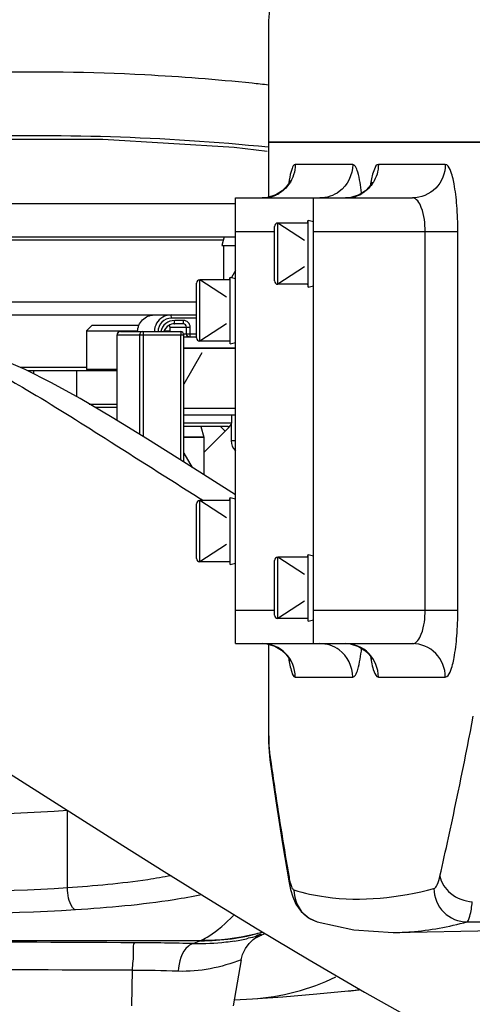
# Model space of a CAD drawing. Header units: millimetres. Extents: x 0 to 8410, y 0 to 5940.
# Tile 55 of 122: x 4877 to 4918, y 1620 to 1709. Entities that reach past the tile are written whole.
import ezdxf

# ---------------------------------------------------------------- set-up
doc = ezdxf.new("R2010")
doc.units = ezdxf.units.MM
doc.header["$LTSCALE"] = 462.55
doc.layers.get('0').update_dxf_attribs({"linetype": 'CONTINUOUS'})
for name, color, linetype in [('204102000021_DXF_DIMENSION', 7, 'CONTINUOUS'), ('304102000018DXF_CONTINUOUS_LINE', 7, 'CONTINUOUS'), ('304102000021DXF_CONTINUOUS_LINE', 7, 'CONTINUOUS'), ('304102000222DXF_CONTINUOUS_LINE', 7, 'CONTINUOUS'), ('304103000015DXF_CONTINUOUS_LINE', 7, 'CONTINUOUS'), ('304105000086DXF_CONTINUOUS_LINE', 7, 'CONTINUOUS'), ('304109000016DXF_CONTINUOUS_LINE', 7, 'CONTINUOUS'), ('501023000017DXF_CONTINUOUS_LINE', 7, 'CONTINUOUS'), ('501023000027DXF_CONTINUOUS_LINE', 7, 'CONTINUOUS'), ('501023000064DXF_CONTINUOUS_LINE', 7, 'CONTINUOUS'), ('501023000101DXF_CONTINUOUS_LINE', 7, 'CONTINUOUS'), ('604006000002DXF_CONTINUOUS_LINE', 7, 'CONTINUOUS'), ('604006000006DXF_CONTINUOUS_LINE', 7, 'CONTINUOUS'), ('604006000009DXF_CONTINUOUS_LINE', 7, 'CONTINUOUS'), ('R6-1500_CABLDXF_CONTINUOUS_LINE', 7, 'CONTINUOUS')]:
    doc.layers.add(name, color=color, linetype=linetype)
doc.styles.get("Standard").update_dxf_attribs({"font": 'txt', "width": 0.7})
doc.dimstyles.new('DIMSTYLE_14', dxfattribs={"dimtxt": 65, "dimasz": 50, "dimexe": 1, "dimexo": 0, "dimgap": 3.25, "dimtad": 0, "dimtih": 1, "dimtoh": 1, "dimdec": 1, "dimdsep": 46, "dimtxsty": 'Standard', "dimblk": '_FILLED', "dimblk1": '_FILLED', "dimblk2": '_FILLED', "dimcen": 0.09, "dimclrt": 5, "dimazin": 2, "dimtp": 0.5, "dimtm": 0.5, "dimtfac": 1, "dimtdec": 65535, "dimtofl": 0, "dimtmove": 0, "dimatfit": 3, "dimldrblk": '_FILLED', "dimfxl": 0, "dimtolj": 1, "dimarcsym": 0})

# ---------------------------------------------------------------- blocks, each defined once
blk = doc.blocks.new('*D27')
at = {"layer": '204102000021_DXF_DIMENSION', "color": 2, "linetype": 'Continuous'}
for start, end in [(290.15623, 360), (195, 265.20857)]:
    blk.add_arc((4713.774, 1829.561), 554.097, start, end, dxfattribs=at)
for points in [[(5274.106, 1779.229), (5267.87, 1829.561), (5257.124, 1779.996)], [(4201.766, 1641.055), (4178.557, 1686.151), (4185.56, 1635.919)]]:
    blk.add_solid(points, dxfattribs=at)
blk = doc.blocks.new('_FILLED')
at = {"color": 0, "linetype": 'ByBlock'}
blk.add_solid([(0, 0), (-1, 0.17), (-1, -0.17)], dxfattribs=at)

msp = doc.modelspace()

# ---------------------------------------------------------------- linework, layer by layer
at = {"color": 2, "linetype": 'Continuous'}
msp.add_circle((4716.272, 1829.561), 351, dxfattribs=at)
at = {"layer": '304102000018DXF_CONTINUOUS_LINE', "color": 7, "linetype": 'Continuous'}
for p, q in [((4899.723, 1697.561), (5083.554, 1697.561)), ((4899.723, 1697.561), (4899.723, 1692.624)), ((4896.774, 1692.561), (4912.673, 1692.561)), ((4896.774, 1652.561), (4896.774, 1692.561)), ((4903.774, 1652.561), (4903.774, 1692.561)), ((4896.774, 1652.561), (4912.673, 1652.561)), ((4899.723, 1652.493), (4899.723, 1644.383)), ((4901.595, 1631.085), (4901.595, 1631.084)), ((4904.102, 1627.591), (4904.104, 1627.59)), ((4910.947, 1626.632), (4946.74, 1627.321))]:
    msp.add_line(p, q, dxfattribs=at)
at = {"layer": '304102000018DXF_CONTINUOUS_LINE', "color": 9, "linetype": 'Continuous'}
for p, q in [((4899.75, 1697.561), (4899.75, 1692.633)), ((4907.308, 1695.561), (4902.142, 1695.561)), ((4915.623, 1695.561), (4909.61, 1695.561)), ((4896.774, 1689.561), (4900.274, 1689.561)), ((4903.774, 1689.561), (4916.747, 1689.561)), ((4913.799, 1655.561), (4913.799, 1689.561)), ((4916.747, 1655.561), (4916.747, 1689.561)), ((4896.774, 1655.561), (4900.274, 1655.561)), ((4903.774, 1655.561), (4916.747, 1655.561)), ((4899.75, 1652.485), (4899.75, 1644.383)), ((4902.142, 1649.561), (4907.308, 1649.561)), ((4909.61, 1649.561), (4915.623, 1649.561)), ((4899.75, 1644.383), (4899.723, 1644.383)), ((4899.855, 1642.561), (4899.857, 1642.141)), ((4899.855, 1642.561), (4899.915, 1642.138)), ((4901.58, 1631.601), (4901.595, 1631.085))]:
    msp.add_line(p, q, dxfattribs=at)
at = {"layer": '304102000018DXF_CONTINUOUS_LINE', "color": 7, "linetype": 'Continuous'}
for points in [[(4901.681, 1694.129), (4901.675, 1694.112), (4901.585, 1693.922), (4901.357, 1693.585), (4900.964, 1693.192), (4900.39, 1692.833), (4899.649, 1692.601), (4899.173, 1692.561)], [(4909.042, 1693.961), (4909.051, 1693.989), (4908.996, 1693.873), (4908.807, 1693.585), (4908.445, 1693.21), (4907.881, 1692.844), (4907.137, 1692.603), (4906.652, 1692.561)], [(4899.173, 1652.561), (4899.585, 1652.532), (4900.307, 1652.328), (4900.897, 1651.983), (4901.313, 1651.591), (4901.556, 1651.252), (4901.667, 1651.032), (4901.682, 1650.993)], [(4906.652, 1652.561), (4907.087, 1652.528), (4907.817, 1652.309), (4908.399, 1651.951), (4908.781, 1651.57), (4908.98, 1651.279), (4909.035, 1651.171)], [(4899.723, 1644.383), (4899.732, 1643.756), (4899.782, 1642.833), (4899.858, 1642.135)], [(4899.857, 1642.141), (4900.397, 1638.449), (4901.004, 1634.585), (4901.595, 1631.084)], [(4901.595, 1631.085), (4901.716, 1630.491), (4901.911, 1629.823), (4902.197, 1629.177), (4902.674, 1628.504), (4903.389, 1627.912), (4904.104, 1627.59)], [(4904.102, 1627.591), (4907.41, 1626.859), (4910.947, 1626.632)]]:
    msp.add_lwpolyline(points, dxfattribs=at)
at = {"layer": '304102000018DXF_CONTINUOUS_LINE', "color": 9, "linetype": 'Continuous'}
for centre, radius, start, end in [((4913.86, 1692.094), 12.438, 170.41493, 171.22029), ((4915.306, 1691.87), 13.902, 171.21431, 171.66369), ((4921.391, 1691.733), 12.66, 169.74661, 170.88867), ((4906.617, 1695.538), 2.987, 324.367, 327.117), ((4899.17, 1695.52), 2.959, 270.05284, 284.18248), ((4899.175, 1695.5), 2.938, 284.18383, 291.44767), ((4899.165, 1695.523), 2.963, 291.46833, 300.6667), ((4906.648, 1695.499), 2.937, 270.05344, 284.12241), ((4906.652, 1695.483), 2.921, 284.12456, 292.00793), ((4906.642, 1695.505), 2.946, 292.02501, 299.82915), ((4904.959, 1630.392), 2.929, 231.97102, 235.12745), ((4904.969, 1630.411), 2.95, 235.17062, 252.91035), ((4894.571, 3427.845), 1800.41, 270.732318, 271.567874)]:
    msp.add_arc(centre, radius, start, end, dxfattribs=at)
for points in [[(4902.142, 1695.561), (4902.142, 1694.944), (4901.936, 1694.299), (4901.575, 1693.798)], [(4907.308, 1695.561), (4907.308, 1694.656), (4906.817, 1693.671), (4906.088, 1693.134)], [(4909.61, 1695.561), (4909.61, 1694.99), (4909.436, 1694.397), (4909.125, 1693.917)], [(4901.575, 1693.798), (4901.338, 1693.468), (4901.026, 1693.182), (4900.676, 1692.974)], [(4909.045, 1693.798), (4908.799, 1693.456), (4908.473, 1693.16), (4908.107, 1692.95)], [(4906.088, 1693.134), (4905.596, 1692.772), (4904.958, 1692.561), (4904.347, 1692.561)], [(4906.088, 1651.989), (4905.596, 1652.351), (4904.958, 1652.561), (4904.347, 1652.561)], [(4907.308, 1649.561), (4907.308, 1650.467), (4906.817, 1651.452), (4906.088, 1651.989)], [(4901.58, 1631.601), (4901.612, 1631.415), (4901.65, 1631.229), (4901.7, 1631.046)], [(4901.7, 1631.046), (4901.736, 1630.912), (4901.777, 1630.778), (4901.839, 1630.654)], [(4901.839, 1630.654), (4901.878, 1630.577), (4901.929, 1630.485), (4902.012, 1630.459)], [(4902.012, 1630.459), (4902.006, 1629.581), (4902.463, 1628.626), (4903.154, 1628.085)]]:
    msp.add_open_spline(points, degree=3, dxfattribs=at)
for points, knots in [([(4902.142, 1695.561), (4901.988, 1695.561), (4901.734, 1694.937), (4901.654, 1694.516), (4901.595, 1694.165)], [0, 0, 0, 0, 0.302305, 1, 1, 1, 1]), ([(4908.104, 1693.01), (4908.031, 1693.643), (4907.896, 1694.476), (4907.622, 1695.314), (4907.404, 1695.561), (4907.308, 1695.561)], [0, 0, 0, 0, 0.69644, 0.895955, 1, 1, 1, 1]), ([(4909.61, 1695.561), (4909.428, 1695.561), (4909.099, 1694.878), (4909.005, 1694.383), (4908.933, 1693.987)], [0, 0, 0, 0, 0.310683, 1, 1, 1, 1]), ([(4915.623, 1695.561), (4915.623, 1694.798), (4915.006, 1693.214), (4913.428, 1692.561), (4912.673, 1692.561)], [0, 0, 0, 0, 0.503007, 1, 1, 1, 1]), ([(4916.747, 1689.561), (4916.747, 1690.333), (4916.705, 1691.744), (4916.461, 1693.661), (4916.217, 1694.825), (4915.829, 1695.561), (4915.623, 1695.561)], [0, 0, 0, 0, 0.371066, 0.685874, 0.900733, 1, 1, 1, 1]), ([(4913.799, 1689.561), (4913.799, 1690.289), (4913.741, 1691.292), (4913.057, 1692.561), (4912.673, 1692.561)], [0, 0, 0, 0, 0.655164, 1, 1, 1, 1]), ([(4912.673, 1652.561), (4913.057, 1652.562), (4913.741, 1653.831), (4913.799, 1654.834), (4913.799, 1655.561)], [0, 0, 0, 0, 0.345173, 1, 1, 1, 1]), ([(4915.623, 1649.561), (4915.829, 1649.562), (4916.217, 1650.3), (4916.462, 1651.463), (4916.705, 1653.38), (4916.747, 1654.791), (4916.747, 1655.561)], [0, 0, 0, 0, 0.099379, 0.314484, 0.629181, 1, 1, 1, 1]), ([(4902.142, 1649.561), (4902.142, 1650.326), (4901.516, 1651.914), (4899.931, 1652.561), (4899.173, 1652.561)], [0, 0, 0, 0, 0.501799, 1, 1, 1, 1]), ([(4909.61, 1649.561), (4909.61, 1650.325), (4908.988, 1651.911), (4907.407, 1652.561), (4906.651, 1652.561)], [0, 0, 0, 0, 0.502467, 1, 1, 1, 1]), ([(4907.308, 1649.561), (4907.404, 1649.562), (4907.623, 1649.812), (4907.898, 1650.655), (4908.034, 1651.494), (4908.106, 1652.131)], [0, 0, 0, 0, 0.103896, 0.303595, 1, 1, 1, 1]), ([(4915.623, 1649.561), (4915.623, 1650.325), (4915.006, 1651.909), (4913.428, 1652.561), (4912.673, 1652.561)], [0, 0, 0, 0, 0.503007, 1, 1, 1, 1]), ([(4901.552, 1651.228), (4901.614, 1650.811), (4901.703, 1650.328), (4901.963, 1649.562), (4902.142, 1649.561)], [0, 0, 0, 0, 0.70227, 1, 1, 1, 1]), ([(4908.889, 1651.393), (4908.963, 1650.934), (4909.063, 1650.377), (4909.404, 1649.562), (4909.61, 1649.561)], [0, 0, 0, 0, 0.693824, 1, 1, 1, 1]), ([(4915.141, 1631.702), (4915.401, 1632.841), (4916.467, 1637.612), (4917.441, 1642.403), (4918.139, 1646.057)], [0, 0, 0, 0, 0.239017, 1, 1, 1, 1]), ([(4899.75, 1644.383), (4899.75, 1644.214), (4899.759, 1643.606), (4899.793, 1642.996), (4899.855, 1642.561)], [0, 0, 0, 0, 0.277384, 1, 1, 1, 1]), ([(4899.915, 1642.138), (4900.045, 1641.229), (4900.559, 1637.71), (4901.124, 1634.199), (4901.58, 1631.601)], [0, 0, 0, 0, 0.258232, 1, 1, 1, 1]), ([(4914.598, 1630.579), (4914.738, 1630.615), (4914.976, 1631.047), (4915.079, 1631.429), (4915.141, 1631.702)], [0, 0, 0, 0, 0.341198, 1, 1, 1, 1]), ([(4915.141, 1631.702), (4915.228, 1631.101), (4916.057, 1629.913), (4917.353, 1629.444), (4918.049, 1629.374)], [0, 0, 0, 0, 0.46464, 1, 1, 1, 1]), ([(4902.012, 1630.459), (4902.946, 1630.173), (4907.093, 1629.264), (4911.454, 1629.751), (4914.598, 1630.579)], [0, 0, 0, 0, 0.231101, 1, 1, 1, 1]), ([(4914.598, 1630.579), (4914.605, 1629.812), (4915.24, 1628.23), (4916.824, 1627.58), (4917.582, 1627.582)], [0, 0, 0, 0, 0.502713, 1, 1, 1, 1]), ([(4917.582, 1627.582), (4917.644, 1627.611), (4917.744, 1627.8), (4917.921, 1628.382), (4917.997, 1628.946), (4918.049, 1629.374)], [0, 0, 0, 0, 0.109311, 0.31134, 1, 1, 1, 1]), ([(4910.947, 1626.632), (4911.477, 1626.637), (4913.714, 1626.738), (4915.931, 1627.146), (4917.582, 1627.582)], [0, 0, 0, 0, 0.236857, 1, 1, 1, 1])]:
    msp.add_open_spline(points, degree=3, knots=knots, dxfattribs=at)
at = {"layer": '304102000021DXF_CONTINUOUS_LINE', "color": 9, "linetype": 'Continuous'}
for q in [(4899.723, 1708.561), (4899.75, 1697.561)]:
    msp.add_line((4899.75, 1708.561), q, dxfattribs=at)
at = {"layer": '304102000021DXF_CONTINUOUS_LINE', "color": 7, "linetype": 'Continuous'}
for p, q in [((4899.723, 1708.561), (4899.723, 1697.561)), ((5083.553, 1697.561), (4899.724, 1697.561))]:
    msp.add_line(p, q, dxfattribs=at)
at = {"layer": '304102000021DXF_CONTINUOUS_LINE', "color": 9, "linetype": 'Continuous'}
msp.add_open_spline([(4899.887, 1709.561), (4899.787, 1709.561), (4899.805, 1709.037), (4899.75, 1708.8), (4899.75, 1708.561)], degree=3, knots=[0, 0, 0, 0, 0.295896, 1, 1, 1, 1], dxfattribs=at)
at = {"layer": '304102000222DXF_CONTINUOUS_LINE', "color": 9, "linetype": 'Continuous'}
for p, q in [((4881.673, 1630.638), (4881.673, 1637.578)), ((4893.626, 1625.895), (4847.465, 1625.895)), ((4887.481, 1623.236), (4887.432, 1620.061))]:
    msp.add_line(p, q, dxfattribs=at)
at = {"layer": '304102000222DXF_CONTINUOUS_LINE', "color": 7, "linetype": 'Continuous'}
for p, q in [((4898.472, 1626.088), (4899.137, 1626.412)), ((4898.877, 1626.333), (4898.917, 1626.352)), ((4899.137, 1626.412), (4899.426, 1626.546)), ((4897.287, 1624.185), (4896.56, 1620.061)), ((4906.899, 1621.382), (4907.826, 1621.49)), ((4906.899, 1621.382), (4906.9, 1621.382)), ((4907.826, 1621.49), (4907.977, 1621.51)), ((4896.655, 1620.598), (4898.297, 1620.671)), ((4898.293, 1620.671), (4898.297, 1620.671))]:
    msp.add_line(p, q, dxfattribs=at)
for points in [[(4843.177, 1694.362), (4850.35, 1695.786), (4860.737, 1697.108), (4872.527, 1697.84), (4884.845, 1697.845), (4896.652, 1697.123), (4899.62, 1696.748)], [(4897.287, 1624.185), (4897.409, 1624.651), (4897.659, 1625.19), (4897.985, 1625.64), (4898.349, 1625.99), (4898.69, 1626.23), (4898.877, 1626.333)], [(4898.293, 1620.671), (4901.01, 1620.856), (4904.077, 1621.112), (4906.9, 1621.382)]]:
    msp.add_lwpolyline(points, dxfattribs=at)
at = {"layer": '304102000222DXF_CONTINUOUS_LINE', "color": 9, "linetype": 'Continuous'}
for centre, radius, start, end in [((4880.078, 1529.452), 174.351, 83.5224, 84.01591), ((4893.731, 1645.734), 19.839, 269.69565, 285.87663), ((4893.846, 1645.746), 19.804, 269.65057, 283.37772), ((4893.93, 1642.515), 16.878, 279.40996, 283.64783), ((4893.872, 1645.635), 19.69, 283.38096, 285.46161), ((4886.879, 1400.713), 225, 88.43614, 89.78115), ((4937.793, 1524.428), 110.663, 113.52283, 113.8657), ((4890.502, 1632.527), 7.331, 295.21648, 296.08216), ((4886.81, 1486.092), 137.145, 87.99617, 89.71991), ((4904.95, 1640.629), 19.344, 275.78406, 278.65876), ((4905.312, 1640.627), 19.301, 277.48482, 277.8893)]:
    msp.add_arc(centre, radius, start, end, dxfattribs=at)
for points, knots in [([(4898.254, 1702.853), (4895.054, 1703.188), (4882.088, 1704.187), (4869.017, 1703.873), (4859.285, 1702.852)], [0, 0, 0, 0, 0.247468, 1, 1, 1, 1]), ([(4844.277, 1695.123), (4853.157, 1696.949), (4871.721, 1698.592), (4890.295, 1698.105), (4899.717, 1697.138)], [0, 0, 0, 0, 0.489064, 1, 1, 1, 1]), ([(4881.673, 1637.578), (4875.286, 1637.157), (4862.859, 1636.983), (4850.425, 1637.603), (4844.462, 1638.415)], [0, 0, 0, 0, 0.515415, 1, 1, 1, 1]), ([(4881.673, 1630.638), (4875.286, 1630.229), (4862.861, 1630.057), (4850.429, 1630.665), (4844.462, 1631.45)], [0, 0, 0, 0, 0.51533, 1, 1, 1, 1]), ([(4890.982, 1631.725), (4890.288, 1631.593), (4887.204, 1631.082), (4884.086, 1630.796), (4881.673, 1630.638)], [0, 0, 0, 0, 0.22609, 1, 1, 1, 1]), ([(4882.388, 1628.663), (4882.283, 1628.705), (4881.783, 1629.273), (4881.705, 1630.036), (4881.673, 1630.638)], [0, 0, 0, 0, 0.157462, 1, 1, 1, 1]), ([(4893.729, 1630.023), (4892.91, 1629.851), (4889.158, 1629.182), (4885.354, 1628.845), (4882.388, 1628.663)], [0, 0, 0, 0, 0.219756, 1, 1, 1, 1]), ([(4882.388, 1628.663), (4875.678, 1628.251), (4862.634, 1628.078), (4849.582, 1628.69), (4843.316, 1629.481)], [0, 0, 0, 0, 0.515563, 1, 1, 1, 1]), ([(4893.726, 1625.943), (4893.95, 1626.053), (4894.996, 1626.658), (4895.905, 1627.472), (4896.583, 1628.147)], [0, 0, 0, 0, 0.207037, 1, 1, 1, 1]), ([(4898.748, 1626.279), (4898.868, 1626.329), (4899.226, 1626.378), (4898.96, 1626.506), (4898.566, 1626.191), (4898.172, 1626.177), (4897.912, 1626.114)], [0, 0, 0, 0, 0.239416, 0.252398, 0.508307, 1, 1, 1, 1]), ([(4887.738, 1625.711), (4887.517, 1625.583), (4887.655, 1624.518), (4887.492, 1623.812), (4887.481, 1623.236)], [0, 0, 0, 0, 0.306817, 1, 1, 1, 1]), ([(4893.019, 1625.629), (4892.845, 1625.613), (4891.92, 1625.11), (4891.692, 1623.964), (4891.606, 1623.154)], [0, 0, 0, 0, 0.17674, 1, 1, 1, 1]), ([(4896.689, 1625.865), (4896.431, 1625.822), (4895.217, 1625.648), (4893.984, 1625.598), (4893.019, 1625.629)], [0, 0, 0, 0, 0.213162, 1, 1, 1, 1])]:
    msp.add_open_spline(points, degree=3, knots=knots, dxfattribs=at)
for points in [[(4887.738, 1625.711), (4874.314, 1625.772), (4860.889, 1625.833), (4847.465, 1625.895)], [(4897.287, 1624.185), (4895.494, 1623.486), (4893.529, 1623.081), (4891.606, 1623.154)], [(4887.481, 1623.236), (4874.056, 1623.297), (4860.632, 1623.358), (4847.207, 1623.42)], [(4898.297, 1620.671), (4900.87, 1620.828), (4903.459, 1621.514), (4905.77, 1622.654)]]:
    msp.add_open_spline(points, degree=3, dxfattribs=at)
at = {"layer": '304103000015DXF_CONTINUOUS_LINE', "color": 7, "linetype": 'Continuous'}
msp.add_line((4895.845, 1671.633), (4893.922, 1669.71), dxfattribs=at)
at = {"layer": '304103000015DXF_CONTINUOUS_LINE', "color": 9, "linetype": 'Continuous'}
msp.add_line((4895.845, 1671.633), (4895.43, 1672.047), dxfattribs=at)
at = {"layer": '304103000015DXF_CONTINUOUS_LINE', "color": 7, "linetype": 'Continuous'}
msp.add_arc((4888.774, 1678.704), 10, 315, 319.83146, dxfattribs=at)
at = {"layer": '304105000086DXF_CONTINUOUS_LINE', "color": 7, "linetype": 'Continuous'}
for p, q in [((4857.284, 1692.061), (4896.774, 1692.061)), ((4832.035, 1689.061), (4896.774, 1689.061)), ((4828.268, 1682.061), (4893.274, 1682.061)), ((4883.897, 1681.141), (4883.397, 1680.641)), ((4883.897, 1681.141), (4888.106, 1681.141)), ((4883.397, 1680.641), (4887.976, 1680.641)), ((4883.397, 1680.641), (4883.397, 1677.161)), ((4890.326, 1680.641), (4890.861, 1680.641)), ((4878.072, 1677.061), (4886.124, 1677.061)), ((4886.124, 1677.161), (4883.397, 1677.161)), ((4884.522, 1677.161), (4884.522, 1677.061)), ((4883.633, 1674.061), (4886.124, 1674.061))]:
    msp.add_line(p, q, dxfattribs=at)
at = {"layer": '304105000086DXF_CONTINUOUS_LINE', "color": 9, "linetype": 'Continuous'}
for p, q in [((4895.671, 1688.769), (4845.149, 1688.769)), ((4831.382, 1683.233), (4893.274, 1683.233)), ((4883.397, 1677.354), (4877.417, 1677.354)), ((4878.636, 1676.779), (4878.636, 1677.061)), ((4882.521, 1674.708), (4882.521, 1677.061))]:
    msp.add_line(p, q, dxfattribs=at)
at = {"layer": '304109000016DXF_CONTINUOUS_LINE', "color": 9, "linetype": 'Continuous'}
for p, q in [((4890.861, 1680.961), (4892.697, 1680.961)), ((4890.862, 1680.961), (4890.862, 1680.561)), ((4893.274, 1681.761), (4891.006, 1681.761)), ((4892.1, 1681.561), (4891.305, 1681.561)), ((4892.367, 1680.361), (4892.367, 1680.961)), ((4892.697, 1680.361), (4892.697, 1680.961)), ((4886.124, 1680.261), (4892.133, 1680.261)), ((4886.126, 1672.578), (4886.126, 1680.261)), ((4888.153, 1680.261), (4888.153, 1671.334)), ((4888.483, 1680.261), (4888.483, 1671.131)), ((4891.864, 1669.015), (4891.864, 1680.261)), ((4892.113, 1680.361), (4893.274, 1680.361)), ((4886.124, 1673.761), (4884.141, 1673.761)), ((4896.422, 1672.361), (4892.133, 1672.361))]:
    msp.add_line(p, q, dxfattribs=at)
at = {"layer": '304109000016DXF_CONTINUOUS_LINE', "color": 7, "linetype": 'Continuous'}
for p, q in [((4890.861, 1680.961), (4890.861, 1680.561)), ((4892.069, 1681.261), (4891.273, 1681.261)), ((4886.124, 1672.579), (4886.124, 1680.261)), ((4886.424, 1680.561), (4891.833, 1680.561)), ((4892.133, 1668.847), (4892.133, 1680.261)), ((4893.274, 1680.061), (4892.133, 1680.061)), ((4896.422, 1673.061), (4896.422, 1672.361)), ((4896.122, 1672.061), (4892.133, 1672.061))]:
    msp.add_line(p, q, dxfattribs=at)
for centre, start, end in [((4886.424, 1680.261), 90, 180), ((4891.833, 1680.261), 0, 90), ((4896.122, 1672.361), 270, 360)]:
    msp.add_arc(centre, 0.3, start, end, dxfattribs=at)
msp.add_open_spline([(4887.976, 1680.561), (4887.976, 1680.944), (4888.293, 1681.74), (4889.089, 1682.061), (4889.47, 1682.061)], degree=3, knots=[0, 0, 0, 0, 0.500642, 1, 1, 1, 1], dxfattribs=at)
at = {"layer": '304109000016DXF_CONTINUOUS_LINE', "color": 9, "linetype": 'Continuous'}
for points, knots in [([(4887.978, 1680.561), (4887.978, 1680.944), (4888.294, 1681.739), (4889.089, 1682.061), (4889.47, 1682.061)], [0, 0, 0, 0, 0.500929, 1, 1, 1, 1]), ([(4890.975, 1682.061), (4890.718, 1682.061), (4890.194, 1681.922), (4889.813, 1681.537), (4889.684, 1681.314)], [0, 0, 0, 0, 0.499412, 1, 1, 1, 1]), ([(4891.006, 1681.761), (4891.006, 1681.832), (4891.006, 1681.935), (4890.99, 1682.018), (4890.984, 1682.061), (4890.975, 1682.061)], [0, 0, 0, 0, 0.69857, 0.915127, 1, 1, 1, 1]), ([(4891.006, 1681.761), (4890.702, 1681.761), (4890.066, 1681.504), (4889.813, 1680.867), (4889.813, 1680.561)], [0, 0, 0, 0, 0.499029, 1, 1, 1, 1]), ([(4891.305, 1681.561), (4891.022, 1681.561), (4890.438, 1681.362), (4890.112, 1680.838), (4890.047, 1680.561)], [0, 0, 0, 0, 0.499162, 1, 1, 1, 1]), ([(4891.273, 1681.261), (4891.282, 1681.261), (4891.288, 1681.305), (4891.304, 1681.388), (4891.305, 1681.491), (4891.305, 1681.561)], [0, 0, 0, 0, 0.084873, 0.30143, 1, 1, 1, 1]), ([(4892.069, 1681.261), (4892.078, 1681.261), (4892.084, 1681.305), (4892.099, 1681.388), (4892.1, 1681.491), (4892.1, 1681.561)], [0, 0, 0, 0, 0.084873, 0.30143, 1, 1, 1, 1]), ([(4892.367, 1680.961), (4892.367, 1681.038), (4892.304, 1681.197), (4892.145, 1681.261), (4892.069, 1681.261)], [0, 0, 0, 0, 0.500971, 1, 1, 1, 1]), ([(4892.697, 1680.961), (4892.697, 1681.114), (4892.571, 1681.433), (4892.253, 1681.561), (4892.1, 1681.561)], [0, 0, 0, 0, 0.500971, 1, 1, 1, 1]), ([(4886.424, 1680.561), (4886.348, 1680.561), (4886.189, 1680.497), (4886.126, 1680.338), (4886.126, 1680.261)], [0, 0, 0, 0, 0.49906, 1, 1, 1, 1]), ([(4888.452, 1680.561), (4888.376, 1680.561), (4888.217, 1680.497), (4888.153, 1680.338), (4888.153, 1680.261)], [0, 0, 0, 0, 0.499062, 1, 1, 1, 1]), ([(4888.452, 1680.561), (4888.46, 1680.561), (4888.467, 1680.518), (4888.482, 1680.435), (4888.483, 1680.332), (4888.483, 1680.261)], [0, 0, 0, 0, 0.084881, 0.301466, 1, 1, 1, 1]), ([(4891.833, 1680.561), (4891.842, 1680.561), (4891.848, 1680.518), (4891.864, 1680.435), (4891.864, 1680.332), (4891.864, 1680.261)], [0, 0, 0, 0, 0.084882, 0.301468, 1, 1, 1, 1]), ([(4892.666, 1680.061), (4892.59, 1680.061), (4892.431, 1680.126), (4892.367, 1680.285), (4892.367, 1680.361)], [0, 0, 0, 0, 0.499029, 1, 1, 1, 1]), ([(4892.666, 1680.061), (4892.674, 1680.061), (4892.681, 1680.105), (4892.696, 1680.188), (4892.697, 1680.291), (4892.697, 1680.361)], [0, 0, 0, 0, 0.084844, 0.301393, 1, 1, 1, 1])]:
    msp.add_open_spline(points, degree=3, knots=knots, dxfattribs=at)
for points in [[(4889.684, 1681.314), (4889.555, 1681.089), (4889.483, 1680.821), (4889.483, 1680.561)], [(4890.804, 1681.139), (4890.841, 1681.089), (4890.862, 1681.024), (4890.862, 1680.961)]]:
    msp.add_open_spline(points, degree=3, dxfattribs=at)
at = {"layer": '304109000016DXF_CONTINUOUS_LINE', "color": 7, "linetype": 'Continuous'}
for points in [[(4890.767, 1681.121), (4890.563, 1681), (4890.397, 1680.788), (4890.326, 1680.561)], [(4891.273, 1681.261), (4891.098, 1681.261), (4890.917, 1681.211), (4890.767, 1681.121)], [(4890.803, 1681.139), (4890.84, 1681.088), (4890.861, 1681.023), (4890.861, 1680.961)]]:
    msp.add_open_spline(points, degree=3, dxfattribs=at)
at = {"layer": '501023000017DXF_CONTINUOUS_LINE', "color": 7, "linetype": 'Continuous'}
msp.add_line((4895.687, 1688.251), (4895.687, 1685.211), dxfattribs=at)
at = {"layer": '501023000017DXF_CONTINUOUS_LINE', "color": 2, "linetype": 'Continuous'}
msp.add_line((4896.774, 1686.056), (4896.412, 1685.43), dxfattribs=at)
at = {"layer": '501023000027DXF_CONTINUOUS_LINE', "color": 7, "linetype": 'Continuous'}
for p, q in [((4896.774, 1679.061), (4892.133, 1679.061)), ((4896.774, 1673.061), (4892.133, 1673.061)), ((4893.922, 1671.061), (4892.133, 1671.061)), ((4893.922, 1671.061), (4893.922, 1667.713))]:
    msp.add_line(p, q, dxfattribs=at)
at = {"layer": '501023000027DXF_CONTINUOUS_LINE', "color": 2, "linetype": 'Continuous'}
for p, q in [((4893.758, 1678.661), (4892.133, 1675.848)), ((4892.133, 1669.657), (4892.87, 1668.381))]:
    msp.add_line(p, q, dxfattribs=at)
at = {"layer": '501023000027DXF_CONTINUOUS_LINE', "color": 9, "linetype": 'Continuous'}
msp.add_line((4896.774, 1673.661), (4892.133, 1673.661), dxfattribs=at)
at = {"layer": '501023000064DXF_CONTINUOUS_LINE', "color": 7, "linetype": 'Continuous'}
for p, q in [((4900.274, 1685.111), (4900.274, 1690.011)), ((4903.227, 1690.311), (4900.574, 1690.311)), ((4893.274, 1680.011), (4893.274, 1684.911)), ((4896.227, 1685.211), (4893.574, 1685.211)), ((4903.227, 1684.811), (4900.574, 1684.811)), ((4896.227, 1679.711), (4893.574, 1679.711)), ((4893.274, 1660.212), (4893.274, 1665.112)), ((4896.227, 1665.412), (4893.574, 1665.412)), ((4896.227, 1659.912), (4893.574, 1659.912)), ((4900.274, 1655.111), (4900.274, 1660.011)), ((4903.227, 1660.311), (4900.574, 1660.311)), ((4903.227, 1654.811), (4900.574, 1654.811))]:
    msp.add_line(p, q, dxfattribs=at)
at = {"layer": '501023000064DXF_CONTINUOUS_LINE', "color": 2, "linetype": 'Continuous'}
for p, q in [((4902.974, 1688.756), (4900.574, 1690.311)), ((4902.974, 1686.367), (4900.574, 1684.811)), ((4895.974, 1683.655), (4893.574, 1685.211)), ((4895.974, 1681.267), (4893.574, 1679.711)), ((4895.974, 1663.856), (4893.574, 1665.412)), ((4895.974, 1661.468), (4893.574, 1659.912)), ((4902.974, 1658.756), (4900.574, 1660.311)), ((4902.974, 1656.367), (4900.574, 1654.811))]:
    msp.add_line(p, q, dxfattribs=at)
at = {"layer": '501023000064DXF_CONTINUOUS_LINE', "color": 9, "linetype": 'Continuous'}
for p, q in [((4900.574, 1684.811), (4900.574, 1690.311)), ((4893.574, 1679.711), (4893.574, 1685.211)), ((4893.574, 1659.912), (4893.574, 1665.412)), ((4900.574, 1654.811), (4900.574, 1660.311))]:
    msp.add_line(p, q, dxfattribs=at)
at = {"layer": '501023000064DXF_CONTINUOUS_LINE', "color": 7, "linetype": 'Continuous'}
for centre, start, end in [((4900.574, 1690.011), 90, 180), ((4893.574, 1684.911), 90, 180), ((4900.574, 1685.111), 180, 270), ((4893.574, 1680.011), 180, 270), ((4893.574, 1665.112), 90, 180), ((4893.574, 1660.212), 180, 270), ((4900.574, 1660.011), 90, 180), ((4900.574, 1655.111), 180, 270)]:
    msp.add_arc(centre, 0.3, start, end, dxfattribs=at)
at = {"layer": '501023000101DXF_CONTINUOUS_LINE', "color": 7, "linetype": 'Continuous'}
msp.add_line((4896.379, 1672.215), (4896.379, 1670.761), dxfattribs=at)
at = {"layer": '501023000101DXF_CONTINUOUS_LINE', "color": 9, "linetype": 'Continuous'}
msp.add_line((4896.774, 1670.761), (4896.379, 1670.761), dxfattribs=at)
at = {"layer": '501023000101DXF_CONTINUOUS_LINE', "color": 7, "linetype": 'Continuous'}
msp.add_arc((4897.579, 1670.761), 1.2, 180, 227.61235, dxfattribs=at)
at = {"layer": '604006000002DXF_CONTINUOUS_LINE', "color": 7, "linetype": 'Continuous'}
for p, q in [((4895.747, 1689.061), (4895.547, 1688.287)), ((4895.547, 1688.287), (4896.774, 1688.287)), ((4895.547, 1688.287), (4895.687, 1688.251))]:
    msp.add_line(p, q, dxfattribs=at)
at = {"layer": '604006000006DXF_CONTINUOUS_LINE', "color": 7, "linetype": 'Continuous'}
for p, q in [((4892.133, 1679.101), (4896.774, 1679.101)), ((4893.645, 1672.061), (4893.922, 1671.101)), ((4893.922, 1671.101), (4892.133, 1671.101)), ((4893.922, 1671.101), (4893.787, 1671.061))]:
    msp.add_line(p, q, dxfattribs=at)
at = {"layer": '604006000009DXF_CONTINUOUS_LINE', "color": 7, "linetype": 'Continuous'}
for p, q in [((4903.227, 1690.311), (4903.288, 1690.561)), ((4903.288, 1690.561), (4903.774, 1690.442)), ((4903.288, 1684.561), (4903.288, 1690.561)), ((4896.227, 1685.211), (4896.288, 1685.461)), ((4896.288, 1685.461), (4896.774, 1685.342)), ((4896.288, 1679.461), (4896.288, 1685.461)), ((4903.227, 1684.811), (4903.288, 1684.561)), ((4903.288, 1684.561), (4903.774, 1684.681)), ((4896.227, 1679.711), (4896.288, 1679.461)), ((4896.288, 1679.461), (4896.774, 1679.58)), ((4896.227, 1665.412), (4896.288, 1665.662)), ((4896.288, 1665.662), (4896.774, 1665.543)), ((4896.288, 1659.662), (4896.288, 1665.662)), ((4896.227, 1659.912), (4896.288, 1659.662)), ((4896.288, 1659.662), (4896.774, 1659.781)), ((4903.227, 1660.311), (4903.288, 1660.561)), ((4903.288, 1660.561), (4903.774, 1660.442)), ((4903.288, 1654.561), (4903.288, 1660.561)), ((4903.227, 1654.811), (4903.288, 1654.561)), ((4903.288, 1654.561), (4903.774, 1654.681))]:
    msp.add_line(p, q, dxfattribs=at)
at = {"layer": 'R6-1500_CABLDXF_CONTINUOUS_LINE', "color": 7, "linetype": 'Continuous'}
msp.add_line((4896.774, 1665.905), (4892.328, 1668.724), dxfattribs=at)
at = {"layer": 'R6-1500_CABLDXF_CONTINUOUS_LINE', "color": 9, "linetype": 'Continuous'}
for p, q in [((4893.548, 1665.603), (4893.754, 1665.472)), ((4893.657, 1665.544), (4893.866, 1665.412))]:
    msp.add_line(p, q, dxfattribs=at)
at = {"layer": 'R6-1500_CABLDXF_CONTINUOUS_LINE', "color": 7, "linetype": 'Continuous'}
for points in [[(4892.328, 1668.724), (4888.851, 1670.906), (4885.676, 1672.854), (4882.808, 1674.549), (4880.243, 1675.972), (4877.875, 1677.16), (4875.469, 1678.179), (4872.626, 1679.048), (4869.268, 1679.535)], [(4864.163, 1648.24), (4864.163, 1648.24), (4864.479, 1648.094), (4865.258, 1647.695), (4866.445, 1647.041), (4868.003, 1646.138), (4869.885, 1645.006), (4872.048, 1643.673), (4874.461, 1642.16), (4877.121, 1640.478), (4883.2, 1636.617)], [(4883.2, 1636.617), (4886.64, 1634.442), (4890.361, 1632.107), (4894.382, 1629.615), (4898.716, 1626.971), (4903.377, 1624.187), (4908.375, 1621.278), (4913.805, 1618.22), (4919.959, 1614.899), (4927.143, 1611.24), (4935.399, 1607.371), (4944.618, 1603.544), (4955.056, 1599.962), (4967.896, 1596.922), (4981.961, 1595.858)]]:
    msp.add_lwpolyline(points, dxfattribs=at)
at = {"layer": 'R6-1500_CABLDXF_CONTINUOUS_LINE', "color": 9, "linetype": 'Continuous'}
msp.add_open_spline([(4869.265, 1679.535), (4870.441, 1679.471), (4873.436, 1677.962), (4878.608, 1675.073), (4885.551, 1670.68), (4890.716, 1667.398), (4893.548, 1665.603)], degree=3, knots=[0, 0, 0, 0, 0.12588, 0.344915, 0.641604, 1, 1, 1, 1], dxfattribs=at)

# ---------------------------------------------------------------- dimensions: what is measured, and where the dimension line sits
at = {"layer": '204102000021_DXF_DIMENSION', "color": 2, "linetype": 'Continuous'}
dim = msp.add_angular_dim_2l(base=(4786.098, 1280.205), line1=((4183.909, 1687.585), (4178.557, 1686.151)), line2=((5262.329, 1829.561), (5267.87, 1829.561)), dimstyle='DIMSTYLE_14', dxfattribs=at)
dim.commit()
dim.dimension.update_dxf_attribs({"geometry": '*D27', "text_midpoint": (4699.991, 1247.705), "dimtype": 162})

doc.saveas('drawing.dxf')
